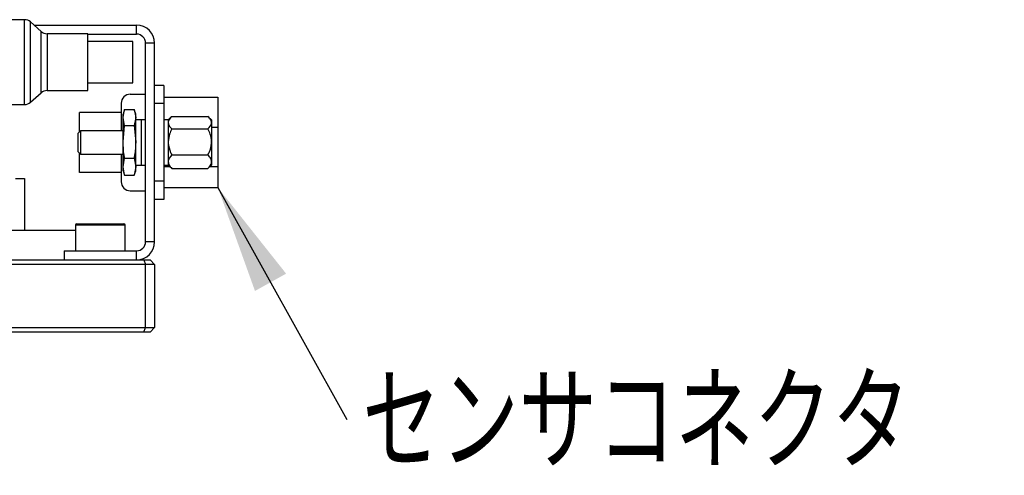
# Model space of a CAD drawing. Header units: millimetres. Extents: x 0 to 376, y -2 to 209.
# Tile 4 of 35: x 145 to 182, y 4 to 21. Entities that reach past the tile are written whole.
import ezdxf

# ---------------------------------------------------------------- set-up
doc = ezdxf.new("R2010")
doc.units = ezdxf.units.MM
doc.layers.add('SLD-0', color=7, linetype='Continuous')
doc.styles.add('SLDTEXTSTYLE1', font='TXT', dxfattribs={"width": 0.75, "bigfont": 'bigfont'})
doc.styles.get("Standard").update_dxf_attribs({"font": 'arial.ttf'})
doc.dimstyles.new('SLDDIMSTYLE6', dxfattribs={"dimtxt": 0.18, "dimasz": 4, "dimexe": 0, "dimexo": 0.0625, "dimgap": 0, "dimtad": 0, "dimtih": 1, "dimtoh": 1, "dimdec": 0, "dimrnd": 1e-09, "dimzin": 0, "dimdsep": 46, "dimtxsty": 'Standard', "dimsah": 1, "dimcen": 0.09, "dimadec": 0, "dimazin": 0, "dimtfac": 4, "dimtdec": 0, "dimtofl": 0, "dimtmove": 0, "dimatfit": 3, "dimfxl": 1, "dimfrac": 2, "dimtolj": 1, "dimtzin": 0, "dimarcsym": 0})

# ---------------------------------------------------------------- blocks, each defined once
blk = doc.blocks.new('SW_NOTE_0_38')
at = {"layer": 'SLD-0', "color": 0, "insert": (0.569, 1.661), "char_height": 3.5, "attachment_point": 1, "style": 'SLDTEXTSTYLE1'}
blk.add_mtext('センサコネクタ', dxfattribs=at)

msp = doc.modelspace()

# ---------------------------------------------------------------- linework, layer by layer
at = {"color": 7, "linetype": 'Continuous', "lineweight": 25}
for p, q in [((145.6564, 21.1561), (144.8231, 21.1561)), ((145.6564, 19.5894), (145.6564, 21.1561)), ((146.2679, 20.724), (145.8783, 21.0715)), ((145.8783, 19.5894), (145.8783, 21.0715)), ((146.0077, 20.9561), (149.7898, 20.9561)), ((146.2679, 19.5894), (146.2679, 20.724)), ((149.7898, 20.6228), (149.7898, 20.9561)), ((147.9898, 20.6394), (146.4898, 20.6394)), ((146.4898, 20.6394), (146.4898, 19.5894)), ((147.9898, 19.5894), (147.9898, 20.6394)), ((147.9898, 20.6228), (149.7898, 20.6228)), ((149.6564, 20.3561), (147.9898, 20.3561)), ((149.6564, 19.5894), (149.6564, 20.3561)), ((150.1231, 12.9561), (150.1231, 20.2894)), ((150.4564, 20.2894), (150.1231, 20.2894)), ((150.4564, 12.9561), (150.4564, 20.2894)), ((145.6564, 18.0228), (145.6564, 19.5894)), ((145.8783, 18.1074), (145.8783, 19.5894)), ((146.2679, 18.4548), (146.2679, 19.5894)), ((146.4898, 19.5894), (146.4898, 18.5394)), ((147.9898, 18.5394), (147.9898, 19.5894)), ((149.6564, 18.8228), (149.6564, 19.5894)), ((146.4898, 18.5394), (147.9898, 18.5394)), ((147.9898, 18.8228), (149.6564, 18.8228)), ((150.7898, 18.7228), (150.4564, 18.7228)), ((150.7898, 18.7228), (150.7898, 18.0561)), ((145.8783, 18.1074), (146.2679, 18.4548)), ((149.5564, 18.4061), (150.1231, 18.4061)), ((150.7898, 18.2894), (152.7898, 18.2894)), ((152.7898, 18.2894), (152.7898, 17.1823)), ((144.8231, 18.0228), (145.6564, 18.0228)), ((149.2231, 18.0728), (149.2231, 17.0561)), ((149.3458, 17.8355), (149.2898, 17.6728)), ((149.2898, 17.5438), (149.3457, 17.8349)), ((149.3457, 17.8349), (149.7005, 17.8349)), ((149.7564, 17.6728), (149.7004, 17.8355)), ((149.7005, 17.8349), (149.7564, 17.5438)), ((150.7898, 18.0561), (150.4564, 18.0561)), ((150.7898, 18.0561), (150.7898, 15.1894)), ((147.6851, 17.017), (147.6851, 17.7352)), ((149.2231, 17.7352), (147.6851, 17.7352)), ((149.2898, 17.5438), (149.2898, 17.6728)), ((149.3457, 17.2527), (149.2898, 17.5438)), ((149.2898, 16.6466), (149.2898, 17.5438)), ((149.7564, 17.5438), (149.7005, 17.2527)), ((149.7564, 17.5438), (149.7564, 17.6728)), ((149.7564, 16.6466), (149.7564, 17.5438)), ((149.9564, 17.4561), (149.7564, 17.4561)), ((150.1231, 17.4561), (149.9564, 17.4561)), ((149.9564, 17.4561), (149.9564, 15.7894)), ((150.9564, 17.4561), (150.7898, 17.4561)), ((151.0799, 17.5754), (150.9564, 17.4561)), ((150.9564, 17.4561), (150.9564, 15.7894)), ((150.9564, 17.4561), (150.9564, 17.3537)), ((151.0899, 17.5848), (152.4229, 17.5848)), ((152.5564, 17.4561), (152.4341, 17.5742)), ((152.5564, 17.4561), (152.5564, 17.3537)), ((149.2898, 16.6466), (149.3457, 17.2527)), ((149.3457, 17.2527), (149.7005, 17.2527)), ((149.7005, 17.2527), (149.7564, 16.6466)), ((150.9564, 17.3537), (150.9564, 16.6417)), ((151.0899, 17.1227), (152.4229, 17.1227)), ((152.5564, 17.3537), (152.5564, 16.6417)), ((152.5564, 17.1823), (152.7898, 17.1823)), ((152.7898, 17.1823), (152.7898, 15.7356)), ((147.7243, 17.0561), (147.6231, 16.9549)), ((147.6231, 16.9549), (147.6231, 16.2906)), ((149.2898, 17.0561), (147.7243, 17.0561)), ((147.7243, 17.0561), (147.7243, 16.1894)), ((149.2898, 15.7256), (149.2898, 16.6466)), ((149.7564, 15.7256), (149.7564, 16.6466)), ((150.9564, 16.6417), (150.9564, 15.9107)), ((152.5564, 16.6417), (152.5564, 15.9107)), ((147.6231, 16.2906), (147.7243, 16.1894)), ((147.6851, 15.5103), (147.6851, 16.2285)), ((147.7243, 16.1894), (149.2898, 16.1894)), ((149.2231, 16.1894), (149.2231, 15.1728)), ((149.2898, 15.7256), (149.3457, 16.0405)), ((149.3457, 16.0405), (149.7005, 16.0405)), ((149.7005, 16.0405), (149.7564, 15.7256)), ((151.0899, 16.1607), (152.4229, 16.1607)), ((149.3457, 15.4106), (149.2898, 15.7256)), ((149.2898, 15.5728), (149.2898, 15.7256)), ((149.7564, 15.7256), (149.7005, 15.4106)), ((149.7564, 15.7894), (149.9564, 15.7894)), ((149.7564, 15.5728), (149.7564, 15.7256)), ((149.9564, 15.7894), (150.1231, 15.7894)), ((150.7898, 15.7894), (150.9564, 15.7894)), ((150.7898, 15.7356), (151.0121, 15.7356)), ((150.9564, 15.9107), (150.9564, 15.7894)), ((150.9564, 15.7894), (151.0799, 15.6702)), ((151.0899, 15.6608), (152.4229, 15.6608)), ((152.4341, 15.6713), (152.5564, 15.7894)), ((152.5007, 15.7356), (152.7898, 15.7356)), ((152.5564, 15.9107), (152.5564, 15.7894)), ((152.7898, 15.7356), (152.7898, 14.9561)), ((145.3231, 15.2894), (145.6564, 15.2894)), ((145.6564, 15.2894), (145.6564, 13.3894)), ((149.2231, 15.5103), (147.6851, 15.5103)), ((149.2898, 15.5728), (149.3458, 15.41)), ((149.3457, 15.4106), (149.7005, 15.4106)), ((149.7004, 15.41), (149.7564, 15.5728)), ((150.7898, 15.1894), (150.4564, 15.1894)), ((150.7898, 15.1894), (150.7898, 14.5228)), ((150.7898, 14.9561), (152.7898, 14.9561)), ((149.5564, 14.8394), (150.1231, 14.8394)), ((150.7898, 14.5228), (150.4564, 14.5228)), ((147.5398, 13.5728), (147.5398, 12.6228)), ((149.3731, 13.5728), (147.5398, 13.5728)), ((147.5898, 13.6228), (149.3231, 13.6228)), ((149.3731, 12.6228), (149.3731, 13.5728)), ((145.1047, 13.3894), (147.5398, 13.3894)), ((150.4564, 12.9561), (150.1231, 12.9561)), ((147.1231, 12.6228), (147.1231, 12.2894)), ((147.1231, 12.6228), (149.7898, 12.6228)), ((149.7898, 12.2894), (149.7898, 12.6228)), ((150.1231, 12.1228), (64.1231, 12.1228)), ((64.1921, 12.2894), (150.054, 12.2894)), ((150.054, 12.2894), (150.1231, 12.1228)), ((150.054, 12.2894), (150.2898, 12.2894)), ((150.1231, 9.7894), (150.1231, 12.1228)), ((150.4564, 12.1228), (150.1231, 12.1228)), ((150.2898, 12.2894), (150.4564, 12.1228)), ((150.4564, 12.1228), (150.4564, 9.7894)), ((64.1231, 9.7894), (150.1231, 9.7894)), ((150.054, 9.6228), (64.1921, 9.6228)), ((150.054, 9.6228), (150.1231, 9.7894)), ((150.2898, 9.6228), (150.054, 9.6228)), ((150.1231, 9.7894), (150.4564, 9.7894)), ((150.2898, 9.6228), (150.4564, 9.7894))]:
    msp.add_line(p, q, dxfattribs=at)
for centre, radius, start, end in [((145.6564, 20.8228), 0.3333, 48.26573, 90), ((146.4898, 20.9728), 0.3333, 228.26573, 270), ((149.7898, 20.2894), 0.6667, 0, 90), ((149.7898, 20.2894), 0.3333, 0, 90), ((146.4898, 18.2061), 0.3333, 90, 131.73427), ((149.5564, 18.0728), 0.3333, 90, 180), ((145.6564, 18.3561), 0.3333, 270, 311.73427), ((149.5564, 15.1728), 0.3333, 180, 270), ((147.5898, 13.5728), 0.05, 90, 180), ((149.3231, 13.5728), 0.05, 0, 90), ((149.7898, 12.9561), 0.3333, 270, 0), ((149.7898, 12.9561), 0.6667, 270, 0)]:
    msp.add_arc(centre, radius, start, end, dxfattribs=at)
for points, knots in [([(151.0899, 17.5848), (151.0306, 17.5206), (150.9614, 17.4457), (150.957, 17.3652), (150.9564, 17.3537)], [0, 0, 0, 0, 0.8568409, 1, 1, 1, 1]), ([(152.5564, 17.3537), (152.5501, 17.3904), (152.5362, 17.4713), (152.463, 17.5446), (152.4229, 17.5848)], [0, 0, 0, 0, 0.4527928, 1, 1, 1, 1]), ([(150.9564, 17.3537), (150.9627, 17.3171), (150.9767, 17.2362), (151.0499, 17.1628), (151.0899, 17.1227)], [0, 0, 0, 0, 0.4527928, 1, 1, 1, 1]), ([(151.0899, 17.1227), (151.0594, 17.0606), (150.985, 16.9092), (150.967, 16.7409), (150.9564, 16.6417)], [0, 0, 0, 0, 0.4103305, 1, 1, 1, 1]), ([(152.4229, 17.1227), (152.4822, 17.1869), (152.5515, 17.2618), (152.5558, 17.3422), (152.5564, 17.3537)], [0, 0, 0, 0, 0.8568409, 1, 1, 1, 1]), ([(152.5564, 16.6417), (152.5458, 16.7409), (152.5279, 16.9092), (152.4534, 17.0606), (152.4229, 17.1227)], [0, 0, 0, 0, 0.5896695, 1, 1, 1, 1]), ([(149.3457, 16.0405), (149.3377, 16.0887), (149.3044, 16.2891), (149.2961, 16.4923), (149.2898, 16.6466)], [0, 0, 0, 0, 0.2404357, 1, 1, 1, 1]), ([(149.7564, 16.6466), (149.7501, 16.4923), (149.7417, 16.2891), (149.7085, 16.0887), (149.7005, 16.0405)], [0, 0, 0, 0, 0.7595643, 1, 1, 1, 1]), ([(150.9564, 16.6417), (150.9567, 16.627), (150.959, 16.4926), (151.0075, 16.3267), (151.0753, 16.1901), (151.0899, 16.1607)], [0, 0, 0, 0, 0.0874924, 0.8033336, 1, 1, 1, 1]), ([(152.4229, 16.1607), (152.4375, 16.1901), (152.5053, 16.3267), (152.5538, 16.4926), (152.5562, 16.627), (152.5564, 16.6417)], [0, 0, 0, 0, 0.1966664, 0.9125076, 1, 1, 1, 1]), ([(151.0899, 16.1607), (151.0306, 16.0913), (150.9614, 16.0102), (150.957, 15.9232), (150.9564, 15.9107)], [0, 0, 0, 0, 0.8568409, 1, 1, 1, 1]), ([(152.5564, 15.9107), (152.5501, 15.9504), (152.5362, 16.0379), (152.463, 16.1173), (152.4229, 16.1607)], [0, 0, 0, 0, 0.4527928, 1, 1, 1, 1]), ([(150.9564, 15.9107), (150.9627, 15.8711), (150.9767, 15.7836), (151.0499, 15.7042), (151.0899, 15.6608)], [0, 0, 0, 0, 0.4527928, 1, 1, 1, 1]), ([(152.4229, 15.6608), (152.4822, 15.7302), (152.5515, 15.8112), (152.5558, 15.8983), (152.5564, 15.9107)], [0, 0, 0, 0, 0.8568409, 1, 1, 1, 1])]:
    msp.add_open_spline(points, degree=3, knots=knots, dxfattribs=at)

# ---------------------------------------------------------------- block references
at = {"layer": 'SLD-0'}
msp.add_blockref('SW_NOTE_0_38', (157.5486, 6.3923), dxfattribs=at)

# ---------------------------------------------------------------- leaders
msp.add_leader([(152.7898, 14.9561), (157.5486, 6.3923)], dimstyle='SLDDIMSTYLE6', dxfattribs=at)

doc.saveas('drawing.dxf')
